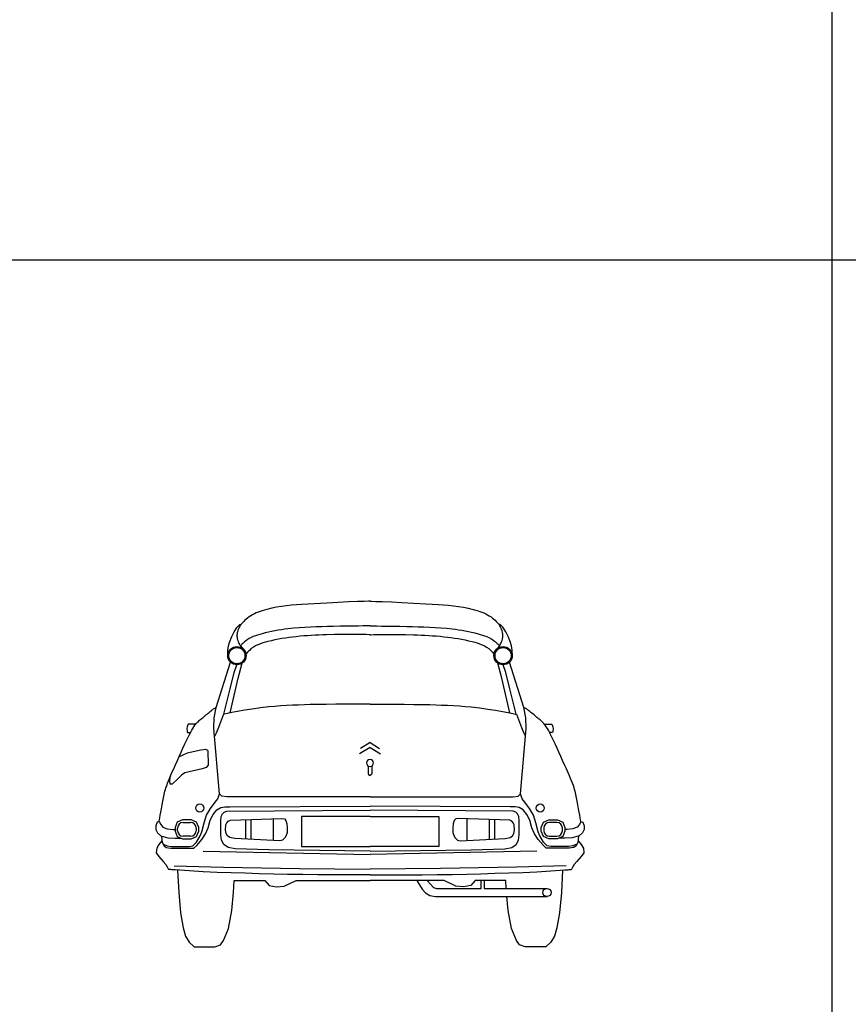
# Model space of a CAD drawing. Header units: millimetres. Extents: x 1343 to 64046, y 44602 to 77982.
# Tile 60 of 68: x 47656 to 51317, y 61253 to 65603. Entities that reach past the tile are written whole.
import ezdxf

# ---------------------------------------------------------------- set-up
doc = ezdxf.new("R2010")
doc.units = ezdxf.units.MM
doc.layers.add('L1', color=7, linetype='Continuous')

# ---------------------------------------------------------------- blocks, each defined once
blk = doc.blocks.new('A$C2736028C')
at = {"linetype": 'Continuous'}
for p, q in [((851.6, 1524.3), (805.8, 1522.1)), ((890.3, 1525.9), (851.6, 1524.3)), ((920.1, 1527.1), (890.3, 1525.9)), ((939.3, 1527.9), (920.1, 1527.1)), ((946.1, 1528.1), (939.3, 1527.9)), ((946.1, 1528.1), (952.9, 1527.9)), ((952.9, 1527.9), (972.1, 1527.1)), ((972.1, 1527.1), (1001.9, 1525.9)), ((1001.9, 1525.9), (1040.6, 1524.3)), ((1040.6, 1524.3), (1086.4, 1522.1)), ((451.8, 1479.2), (443.4, 1475.8)), ((460.4, 1482.4), (451.8, 1479.2)), ((469.1, 1485.3), (460.4, 1482.4)), ((490.3, 1491.4), (469.1, 1485.3)), ((511.8, 1496.6), (490.3, 1491.4)), ((533.5, 1501), (511.8, 1496.6)), ((555.3, 1504.6), (533.5, 1501)), ((577.3, 1507.5), (555.3, 1504.6)), ((599.4, 1509.9), (577.3, 1507.5)), ((621.5, 1511.8), (599.4, 1509.9)), ((643.7, 1513.3), (621.5, 1511.8)), ((700.1, 1516.6), (643.7, 1513.3)), ((754.7, 1519.6), (700.1, 1516.6)), ((805.8, 1522.1), (754.7, 1519.6)), ((1086.4, 1522.1), (1137.5, 1519.6)), ((1137.5, 1519.6), (1192.1, 1516.6)), ((1192.1, 1516.6), (1248.5, 1513.3)), ((1248.5, 1513.3), (1270.7, 1511.8)), ((1270.7, 1511.8), (1292.8, 1509.9)), ((1292.8, 1509.9), (1314.9, 1507.5)), ((1314.9, 1507.5), (1336.9, 1504.6)), ((1336.9, 1504.6), (1358.7, 1501)), ((1358.7, 1501), (1380.4, 1496.6)), ((1380.4, 1496.6), (1401.9, 1491.4)), ((1401.9, 1491.4), (1423.2, 1485.3)), ((1423.2, 1485.3), (1431.8, 1482.4)), ((1431.8, 1482.4), (1440.4, 1479.2)), ((1440.4, 1479.2), (1448.8, 1475.8)), ((388.7, 1438.6), (384.5, 1434.3)), ((393.4, 1443.3), (388.7, 1438.6)), ((398.7, 1448.2), (393.4, 1443.3)), ((404.4, 1452.9), (398.7, 1448.2)), ((411.7, 1458.3), (404.4, 1452.9)), ((419.3, 1463.3), (411.7, 1458.3)), ((427.1, 1467.8), (419.3, 1463.3)), ((435.2, 1472), (427.1, 1467.8)), ((443.4, 1475.8), (435.2, 1472)), ((1448.8, 1475.8), (1457.1, 1472)), ((1457.1, 1472), (1465.1, 1467.8)), ((1465.1, 1467.8), (1473, 1463.3)), ((1473, 1463.3), (1480.6, 1458.3)), ((1480.6, 1458.3), (1487.9, 1452.9)), ((1487.9, 1452.9), (1493.5, 1448.2)), ((1493.5, 1448.2), (1498.8, 1443.3)), ((1498.8, 1443.3), (1503.6, 1438.6)), ((1503.6, 1438.6), (1507.7, 1434.3)), ((336.2, 1371.9), (346.4, 1393.1)), ((346.4, 1393.1), (358.9, 1412.9)), ((358.9, 1412.9), (366.2, 1420.9)), ((361.2, 1390.4), (363, 1397.2)), ((363, 1397.2), (365.3, 1403.6)), ((365.3, 1403.6), (367.8, 1409.4)), ((366.2, 1420.9), (371.3, 1424.6)), ((367.8, 1409.4), (370.3, 1414.6)), ((370.3, 1414.6), (372.6, 1418.8)), ((371.3, 1424.6), (376.3, 1424.9)), ((372.6, 1418.8), (374.5, 1422.1)), ((374.5, 1422.1), (375.9, 1424.2)), ((375.9, 1424.2), (376.3, 1424.9)), ((376.9, 1425.6), (376.3, 1424.9)), ((378.5, 1427.5), (376.9, 1425.6)), ((381.1, 1430.5), (378.5, 1427.5)), ((384.5, 1434.3), (381.1, 1430.5)), ((511.5, 1394), (497.3, 1390.9)), ((525.8, 1396.7), (511.5, 1394)), ((540.1, 1399.3), (525.8, 1396.7)), ((554.5, 1401.6), (540.1, 1399.3)), ((568.9, 1403.6), (554.5, 1401.6)), ((583.3, 1405.5), (568.9, 1403.6)), ((608.3, 1408.2), (583.3, 1405.5)), ((633.3, 1410.3), (608.3, 1408.2)), ((658.4, 1412), (633.3, 1410.3)), ((683.4, 1413.3), (658.4, 1412)), ((708.5, 1414.3), (683.4, 1413.3)), ((733.7, 1415.1), (708.5, 1414.3)), ((758.8, 1415.7), (733.7, 1415.1)), ((783.9, 1416.3), (758.8, 1415.7)), ((814.1, 1416.8), (783.9, 1416.3)), ((843.4, 1417.3), (814.1, 1416.8)), ((870.9, 1417.7), (843.4, 1417.3)), ((895.4, 1418), (870.9, 1417.7)), ((916.2, 1418.2), (895.4, 1418)), ((932.2, 1418.3), (916.2, 1418.2)), ((942.5, 1418.4), (932.2, 1418.3)), ((946.1, 1418.4), (942.5, 1418.4)), ((946.1, 1418.4), (949.8, 1418.4)), ((949.8, 1418.4), (960.1, 1418.3)), ((960.1, 1418.3), (976.1, 1418.2)), ((976.1, 1418.2), (996.8, 1418)), ((996.8, 1418), (1021.4, 1417.7)), ((1021.4, 1417.7), (1048.8, 1417.3)), ((1048.8, 1417.3), (1078.1, 1416.8)), ((1078.1, 1416.8), (1108.3, 1416.3)), ((1108.3, 1416.3), (1133.5, 1415.7)), ((1133.5, 1415.7), (1158.6, 1415.1)), ((1158.6, 1415.1), (1183.7, 1414.3)), ((1183.7, 1414.3), (1208.8, 1413.3)), ((1208.8, 1413.3), (1233.9, 1412)), ((1233.9, 1412), (1258.9, 1410.3)), ((1258.9, 1410.3), (1283.9, 1408.2)), ((1283.9, 1408.2), (1308.9, 1405.5)), ((1308.9, 1405.5), (1323.3, 1403.6)), ((1323.3, 1403.6), (1337.7, 1401.6)), ((1337.7, 1401.6), (1352.1, 1399.3)), ((1352.1, 1399.3), (1366.4, 1396.7)), ((1366.4, 1396.7), (1380.7, 1394)), ((1380.7, 1394), (1394.9, 1390.9)), ((1507.7, 1434.3), (1511.1, 1430.5)), ((1511.1, 1430.5), (1513.7, 1427.5)), ((1513.7, 1427.5), (1515.3, 1425.6)), ((1515.3, 1425.6), (1515.9, 1424.9)), ((1520.9, 1424.6), (1515.9, 1424.9)), ((1516.4, 1424.2), (1515.9, 1424.9)), ((1517.7, 1422.1), (1516.4, 1424.2)), ((1519.6, 1418.8), (1517.7, 1422.1)), ((1521.9, 1414.6), (1519.6, 1418.8)), ((1526, 1420.9), (1520.9, 1424.6)), ((1524.5, 1409.4), (1521.9, 1414.6)), ((1526.9, 1403.6), (1524.5, 1409.4)), ((1533.4, 1412.9), (1526, 1420.9)), ((1529.2, 1397.2), (1526.9, 1403.6)), ((1531, 1390.4), (1529.2, 1397.2)), ((1545.8, 1393.1), (1533.4, 1412.9)), ((1556, 1371.9), (1545.8, 1393.1)), ((325.3, 1344.9), (336.2, 1371.9)), ((359.6, 1375.3), (359.7, 1379.1)), ((359.7, 1371.5), (359.6, 1375.3)), ((359.7, 1379.1), (360, 1382.9)), ((360, 1367.7), (359.7, 1371.5)), ((360, 1382.9), (360.5, 1386.6)), ((360.5, 1363.9), (360, 1367.7)), ((360.5, 1386.6), (361.2, 1390.4)), ((361.2, 1360.2), (360.5, 1363.9)), ((362.9, 1354.3), (361.2, 1360.2)), ((364.8, 1348.7), (362.9, 1354.3)), ((367, 1343.6), (364.8, 1348.7)), ((395.7, 1351.6), (391.4, 1347.9)), ((403.8, 1357.5), (395.7, 1351.6)), ((412.4, 1362.8), (403.8, 1357.5)), ((421.3, 1367.4), (412.4, 1362.8)), ((430.5, 1371.4), (421.3, 1367.4)), ((439.9, 1375), (430.5, 1371.4)), ((449.5, 1378.3), (439.9, 1375)), ((459.3, 1381.2), (449.5, 1378.3)), ((469.1, 1383.9), (459.3, 1381.2)), ((483.2, 1387.6), (469.1, 1383.9)), ((497.3, 1390.9), (483.2, 1387.6)), ((494.9, 1349.4), (483.8, 1346.4)), ((510.4, 1353.2), (494.9, 1349.4)), ((525.9, 1356.7), (510.4, 1353.2)), ((541.4, 1359.7), (525.9, 1356.7)), ((557, 1362.5), (541.4, 1359.7)), ((572.7, 1365), (557, 1362.5)), ((588.5, 1367.2), (572.7, 1365)), ((604.2, 1369.2), (588.5, 1367.2)), ((620, 1371), (604.2, 1369.2)), ((636.7, 1372.6), (620, 1371)), ((653.4, 1374.1), (636.7, 1372.6)), ((670.1, 1375.4), (653.4, 1374.1)), ((686.8, 1376.5), (670.1, 1375.4)), ((703.5, 1377.4), (686.8, 1376.5)), ((720.2, 1378.3), (703.5, 1377.4)), ((737, 1379), (720.2, 1378.3)), ((753.7, 1379.6), (737, 1379)), ((789.6, 1380.5), (753.7, 1379.6)), ((824.3, 1381), (789.6, 1380.5)), ((856.8, 1381), (824.3, 1381)), ((886, 1380.8), (856.8, 1381)), ((910.6, 1380.5), (886, 1380.8)), ((929.6, 1380.1), (910.6, 1380.5)), ((941.8, 1379.7), (929.6, 1380.1)), ((946.1, 1379.6), (941.8, 1379.7)), ((946.1, 1379.6), (950.4, 1379.7)), ((950.4, 1379.7), (962.7, 1380.1)), ((962.7, 1380.1), (981.6, 1380.5)), ((981.6, 1380.5), (1006.3, 1380.8)), ((1006.3, 1380.8), (1035.4, 1381)), ((1035.4, 1381), (1067.9, 1381)), ((1067.9, 1381), (1102.6, 1380.5)), ((1102.6, 1380.5), (1138.5, 1379.6)), ((1138.5, 1379.6), (1155.3, 1379)), ((1155.3, 1379), (1172, 1378.3)), ((1172, 1378.3), (1188.7, 1377.4)), ((1188.7, 1377.4), (1205.5, 1376.5)), ((1205.5, 1376.5), (1222.2, 1375.4)), ((1222.2, 1375.4), (1238.9, 1374.1)), ((1238.9, 1374.1), (1255.6, 1372.6)), ((1255.6, 1372.6), (1272.2, 1371)), ((1272.2, 1371), (1288, 1369.2)), ((1288, 1369.2), (1303.8, 1367.2)), ((1303.8, 1367.2), (1319.5, 1365)), ((1319.5, 1365), (1335.2, 1362.5)), ((1335.2, 1362.5), (1350.8, 1359.7)), ((1350.8, 1359.7), (1366.4, 1356.7)), ((1366.4, 1356.7), (1381.9, 1353.2)), ((1381.9, 1353.2), (1397.3, 1349.4)), ((1394.9, 1390.9), (1409.1, 1387.6)), ((1397.3, 1349.4), (1408.5, 1346.4)), ((1409.1, 1387.6), (1423.2, 1383.9)), ((1423.2, 1383.9), (1433, 1381.2)), ((1433, 1381.2), (1442.7, 1378.3)), ((1442.7, 1378.3), (1452.3, 1375)), ((1452.3, 1375), (1461.8, 1371.4)), ((1461.8, 1371.4), (1471, 1367.4)), ((1471, 1367.4), (1479.9, 1362.8)), ((1479.9, 1362.8), (1488.4, 1357.5)), ((1488.4, 1357.5), (1496.5, 1351.6)), ((1496.5, 1351.6), (1500.8, 1347.9)), ((1525.3, 1343.6), (1527.4, 1348.7)), ((1527.4, 1348.7), (1529.4, 1354.3)), ((1529.4, 1354.3), (1531, 1360.2)), ((1531.7, 1386.6), (1531, 1390.4)), ((1531, 1360.2), (1531.7, 1363.9)), ((1532.2, 1382.9), (1531.7, 1386.6)), ((1531.7, 1363.9), (1532.2, 1367.7)), ((1532.5, 1379.1), (1532.2, 1382.9)), ((1532.2, 1367.7), (1532.5, 1371.5)), ((1532.6, 1375.3), (1532.5, 1379.1)), ((1532.5, 1371.5), (1532.6, 1375.3)), ((1567, 1344.9), (1556, 1371.9)), ((317.8, 1290.2), (318.7, 1312)), ((318.7, 1312), (320.9, 1330.3)), ((320.9, 1330.3), (325.3, 1344.9)), ((369.1, 1339.1), (367, 1343.6)), ((371.1, 1335.3), (369.1, 1339.1)), ((372.7, 1332.5), (371.1, 1335.3)), ((373.8, 1330.6), (372.7, 1332.5)), ((374.2, 1330), (373.8, 1330.6)), ((374.6, 1330.5), (374.2, 1330)), ((374.2, 1330), (387.8, 1314.7)), ((375.9, 1332), (374.6, 1330.5)), ((377.9, 1334.3), (375.9, 1332)), ((380.5, 1337.2), (377.9, 1334.3)), ((383.7, 1340.5), (380.5, 1337.2)), ((387.4, 1344.1), (383.7, 1340.5)), ((391.4, 1347.9), (387.4, 1344.1)), ((409.1, 1306.6), (405.4, 1302.5)), ((413, 1310.6), (409.1, 1306.6)), ((421.6, 1318.1), (413, 1310.6)), ((430.9, 1324.6), (421.6, 1318.1)), ((440.7, 1330.2), (430.9, 1324.6)), ((451, 1335.1), (440.7, 1330.2)), ((461.7, 1339.4), (451, 1335.1)), ((472.6, 1343.1), (461.7, 1339.4)), ((483.8, 1346.4), (472.6, 1343.1)), ((1408.5, 1346.4), (1419.6, 1343.1)), ((1419.6, 1343.1), (1430.5, 1339.4)), ((1430.5, 1339.4), (1441.2, 1335.1)), ((1441.2, 1335.1), (1451.5, 1330.2)), ((1451.5, 1330.2), (1461.3, 1324.6)), ((1461.3, 1324.6), (1470.6, 1318.1)), ((1470.6, 1318.1), (1479.2, 1310.6)), ((1479.2, 1310.6), (1483.2, 1306.6)), ((1483.2, 1306.6), (1486.8, 1302.5)), ((1500.8, 1347.9), (1504.9, 1344.1)), ((1518, 1330), (1504.4, 1314.7)), ((1504.9, 1344.1), (1508.5, 1340.5)), ((1508.5, 1340.5), (1511.7, 1337.2)), ((1511.7, 1337.2), (1514.3, 1334.3)), ((1514.3, 1334.3), (1516.3, 1332)), ((1516.3, 1332), (1517.6, 1330.5)), ((1517.6, 1330.5), (1518, 1330)), ((1518, 1330), (1518.4, 1330.6)), ((1518.4, 1330.6), (1519.5, 1332.5)), ((1519.5, 1332.5), (1521.2, 1335.3)), ((1521.2, 1335.3), (1523.1, 1339.1)), ((1523.1, 1339.1), (1525.3, 1343.6)), ((1571.4, 1330.3), (1567, 1344.9)), ((1573.5, 1312), (1571.4, 1330.3)), ((1574.4, 1290.2), (1573.5, 1312)), ((394.2, 1287.7), (393.8, 1287.2)), ((395.3, 1289.3), (394.2, 1287.7)), ((397, 1291.8), (395.3, 1289.3)), ((399.3, 1294.9), (397, 1291.8)), ((402.2, 1298.5), (399.3, 1294.9)), ((405.4, 1302.5), (402.2, 1298.5)), ((1486.8, 1302.5), (1490.1, 1298.5)), ((1490.1, 1298.5), (1492.9, 1294.9)), ((1492.9, 1294.9), (1495.2, 1291.8)), ((1495.2, 1291.8), (1496.9, 1289.3)), ((1496.9, 1289.3), (1498, 1287.7)), ((1498, 1287.7), (1498.4, 1287.2)), ((266.4, 1058.3), (329.5, 1258.6)), ((346.4, 1213.4), (358.1, 1246.7)), ((364, 1188.4), (380.7, 1253.6)), ((1528.3, 1188.4), (1511.5, 1253.6)), ((1545.8, 1213.4), (1534.1, 1246.7)), ((1625.9, 1058.3), (1562.7, 1258.6)), ((328.1, 1034.2), (364, 1188.4)), ((328.2, 1140.3), (346.4, 1213.4)), ((1564.1, 1034.2), (1528.3, 1188.4)), ((1564, 1140.3), (1545.8, 1213.4)), ((299.9, 1028.4), (328.2, 1140.3)), ((1592.4, 1028.4), (1564, 1140.3)), ((244.3, 1044), (249.1, 1047.5)), ((249.1, 1047.5), (252.2, 1049.7)), ((252.2, 1049.7), (255.3, 1051.7)), ((255.3, 1051.7), (258.2, 1053.5)), ((257.7, 1013), (266.4, 1058.3)), ((258.2, 1053.5), (260.9, 1055.1)), ((260.9, 1055.1), (263.1, 1056.4)), ((263.1, 1056.4), (264.8, 1057.4)), ((264.8, 1057.4), (266, 1058.1)), ((266, 1058.1), (266.4, 1058.3)), ((391.4, 1045.7), (361.1, 1040.4)), ((425.3, 1051), (391.4, 1045.7)), ((461.6, 1056.1), (425.3, 1051)), ((499.3, 1060.5), (461.6, 1056.1)), ((525.3, 1062.9), (499.3, 1060.5)), ((551.4, 1065), (525.3, 1062.9)), ((577.5, 1066.7), (551.4, 1065)), ((603.7, 1068), (577.5, 1066.7)), ((629.9, 1069.1), (603.7, 1068)), ((656, 1070), (629.9, 1069.1)), ((682.2, 1070.7), (656, 1070)), ((708.4, 1071.2), (682.2, 1070.7)), ((752.7, 1072), (708.4, 1071.2)), ((795.7, 1072.5), (752.7, 1072)), ((835.8, 1072.9), (795.7, 1072.5)), ((871.8, 1073.2), (835.8, 1072.9)), ((902.2, 1073.3), (871.8, 1073.2)), ((925.7, 1073.4), (902.2, 1073.3)), ((940.8, 1073.4), (925.7, 1073.4)), ((946.1, 1073.4), (940.8, 1073.4)), ((946.1, 1073.4), (951.5, 1073.4)), ((951.5, 1073.4), (966.5, 1073.4)), ((966.5, 1073.4), (990, 1073.3)), ((990, 1073.3), (1020.4, 1073.2)), ((1020.4, 1073.2), (1056.4, 1072.9)), ((1056.4, 1072.9), (1096.5, 1072.5)), ((1096.5, 1072.5), (1139.5, 1072)), ((1139.5, 1072), (1183.8, 1071.2)), ((1183.8, 1071.2), (1210, 1070.7)), ((1210, 1070.7), (1236.2, 1070)), ((1236.2, 1070), (1262.4, 1069.1)), ((1262.4, 1069.1), (1288.5, 1068)), ((1288.5, 1068), (1314.7, 1066.7)), ((1314.7, 1066.7), (1340.8, 1065)), ((1340.8, 1065), (1366.9, 1062.9)), ((1366.9, 1062.9), (1393, 1060.5)), ((1393, 1060.5), (1430.6, 1056.1)), ((1430.6, 1056.1), (1466.9, 1051)), ((1466.9, 1051), (1500.8, 1045.7)), ((1500.8, 1045.7), (1531.1, 1040.4)), ((1634.5, 1013), (1625.9, 1058.3)), ((1626.3, 1058.1), (1625.9, 1058.3)), ((1627.4, 1057.4), (1626.3, 1058.1)), ((1629.1, 1056.4), (1627.4, 1057.4)), ((1631.4, 1055.1), (1629.1, 1056.4)), ((1634, 1053.5), (1631.4, 1055.1)), ((1636.9, 1051.7), (1634, 1053.5)), ((1640, 1049.7), (1636.9, 1051.7)), ((1643.1, 1047.5), (1640, 1049.7)), ((1647.9, 1044), (1643.1, 1047.5)), ((191.1, 1000), (194.5, 1002.9)), ((194.5, 1002.9), (198.1, 1005.9)), ((198.1, 1005.9), (201.7, 1008.7)), ((201.7, 1008.7), (205.3, 1011.6)), ((205.3, 1011.6), (208.9, 1014.4)), ((208.9, 1014.4), (212.5, 1017.3)), ((212.5, 1017.3), (217, 1021.1)), ((217, 1021.1), (221.5, 1025)), ((221.5, 1025), (226, 1028.9)), ((226, 1028.9), (230.5, 1032.8)), ((230.5, 1032.8), (235.1, 1036.6)), ((235.1, 1036.6), (239.7, 1040.4)), ((239.7, 1040.4), (244.3, 1044)), ((255.6, 965.6), (257.7, 1013)), ((298.7, 1028.1), (285.1, 993.4)), ((303.2, 1029.1), (298.7, 1028.1)), ((315.8, 1031.7), (303.2, 1029.1)), ((335.5, 1035.6), (315.8, 1031.7)), ((361.1, 1040.4), (335.5, 1035.6)), ((1531.1, 1040.4), (1556.7, 1035.6)), ((1556.7, 1035.6), (1576.4, 1031.7)), ((1576.4, 1031.7), (1589, 1029.1)), ((1589, 1029.1), (1593.5, 1028.1)), ((1593.5, 1028.1), (1607.2, 993.4)), ((1636.6, 965.6), (1634.5, 1013)), ((1652.6, 1040.4), (1647.9, 1044)), ((1657.2, 1036.6), (1652.6, 1040.4)), ((1661.7, 1032.8), (1657.2, 1036.6)), ((1666.2, 1028.9), (1661.7, 1032.8)), ((1670.7, 1025), (1666.2, 1028.9)), ((1675.2, 1021.1), (1670.7, 1025)), ((1679.8, 1017.3), (1675.2, 1021.1)), ((1683.3, 1014.4), (1679.8, 1017.3)), ((1686.9, 1011.6), (1683.3, 1014.4)), ((1690.6, 1008.7), (1686.9, 1011.6)), ((1694.1, 1005.9), (1690.6, 1008.7)), ((1697.7, 1002.9), (1694.1, 1005.9)), ((1701.2, 1000), (1697.7, 1002.9)), ((138.2, 972.4), (137.3, 964.1)), ((137.3, 964.1), (137.9, 954.6)), ((139.4, 977.2), (138.2, 972.4)), ((142.4, 984.6), (139.4, 977.2)), ((176.5, 984.6), (142.4, 984.6)), ((153.8, 949.4), (158.2, 957.3)), ((158.2, 957.3), (162.8, 965)), ((162.8, 965), (167.6, 972.6)), ((167.6, 972.6), (172.8, 979.9)), ((172.8, 979.9), (178.4, 986.9)), ((178.4, 986.9), (184.4, 993.6)), ((184.4, 993.6), (187.7, 996.9)), ((187.7, 996.9), (191.1, 1000)), ((281.5, 676.6), (255.6, 965.6)), ((276.3, 969.3), (266.1, 944.4)), ((285.1, 993.4), (276.3, 969.3)), ((1607.2, 993.4), (1615.9, 969.3)), ((1610.8, 676.6), (1636.6, 965.6)), ((1615.9, 969.3), (1626.2, 944.4)), ((1704.5, 996.9), (1701.2, 1000)), ((1707.8, 993.6), (1704.5, 996.9)), ((1713.8, 986.9), (1707.8, 993.6)), ((1719.4, 979.9), (1713.8, 986.9)), ((1715.8, 984.6), (1749.9, 984.6)), ((1724.6, 972.6), (1719.4, 979.9)), ((1729.5, 965), (1724.6, 972.6)), ((1734, 957.3), (1729.5, 965)), ((1738.4, 949.4), (1734, 957.3)), ((1749.9, 984.6), (1752.8, 977.2)), ((1752.8, 977.2), (1754, 972.4)), ((1754, 972.4), (1754.9, 964.1)), ((1754.9, 964.1), (1754.3, 954.6)), ((128.3, 896.9), (136.8, 915.1)), ((136.8, 915.1), (145.6, 933.2)), ((137.9, 954.6), (138.2, 950.8)), ((138.2, 950.8), (140.3, 948.1)), ((140.3, 948.1), (153.6, 948.1)), ((145.6, 933.2), (149.7, 941.3)), ((149.7, 941.3), (153.8, 949.4)), ((266.1, 944.4), (258.7, 930.5)), ((1626.2, 944.4), (1633.5, 930.5)), ((1742.6, 941.3), (1738.4, 949.4)), ((1751.9, 948.1), (1738.6, 948.1)), ((1746.6, 933.2), (1742.6, 941.3)), ((1755.4, 915.1), (1746.6, 933.2)), ((1754, 950.8), (1751.9, 948.1)), ((1754.3, 954.6), (1754, 950.8)), ((1764, 896.9), (1755.4, 915.1)), ((111.6, 860.2), (119.9, 878.6)), ((119.9, 878.6), (128.3, 896.9)), ((221, 873.1), (198.5, 869.7)), ((230, 867.5), (221, 873.1)), ((946.1, 881.5), (900.3, 853.5)), ((946.1, 903), (904.4, 877.5)), ((946.1, 903), (987.8, 877.5)), ((946.1, 881.5), (991.9, 853.5)), ((1772.4, 878.6), (1764, 896.9)), ((1780.6, 860.2), (1772.4, 878.6)), ((95.2, 823.4), (103.4, 841.8)), ((119.6, 847.2), (102.3, 839.4)), ((103.4, 841.8), (111.6, 860.2)), ((138.8, 856.2), (119.6, 847.2)), ((198.5, 869.7), (138.8, 856.2)), ((230, 867.5), (231.1, 803.3)), ((1788.8, 841.8), (1780.6, 860.2)), ((1797, 823.4), (1788.8, 841.8)), ((74.1, 776.2), (78.8, 786.6)), ((78.8, 786.6), (87, 805)), ((87, 805), (95.2, 823.4)), ((205.2, 786.4), (128.6, 769.5)), ((222.1, 793.1), (205.2, 786.4)), ((231.1, 803.3), (222.1, 793.1)), ((938.3, 800.1), (938.3, 766.1)), ((954, 800.1), (954, 766.1)), ((1805.2, 805), (1797, 823.4)), ((1813.5, 786.6), (1805.2, 805)), ((1818.2, 776.2), (1813.5, 786.6)), ((55.8, 734.6), (60.1, 745.1)), ((60.1, 745.1), (64.7, 755.5)), ((62.2, 735.7), (64.8, 755.8)), ((64.7, 755.5), (69.3, 765.9)), ((69.3, 765.9), (74.1, 776.2)), ((97.1, 743.6), (72.3, 718.8)), ((114, 759.3), (97.1, 743.6)), ((128.6, 769.5), (114, 759.3)), ((938.3, 766.1), (939.7, 761.6)), ((939.7, 761.6), (946.1, 758.2)), ((952.5, 761.6), (946.1, 758.2)), ((954, 766.1), (952.5, 761.6)), ((1822.9, 765.9), (1818.2, 776.2)), ((1827.5, 755.5), (1822.9, 765.9)), ((1832.1, 745.1), (1827.5, 755.5)), ((1836.5, 734.6), (1832.1, 745.1)), ((42.2, 695.3), (44.3, 702.5)), ((44.3, 702.5), (47.8, 713.3)), ((47.8, 713.3), (51.6, 724)), ((51.6, 724), (55.8, 734.6)), ((63.3, 718.8), (62.2, 735.7)), ((72.3, 718.8), (63.3, 718.8)), ((1840.6, 724), (1836.5, 734.6)), ((1844.5, 713.3), (1840.6, 724)), ((1848, 702.5), (1844.5, 713.3)), ((1850, 695.3), (1848, 702.5)), ((32.7, 651.6), (34.1, 659)), ((34.1, 659), (35.5, 666.3)), ((35.5, 666.3), (37, 673.6)), ((37, 673.6), (38.6, 680.9)), ((38.6, 680.9), (40.3, 688.1)), ((40.3, 688.1), (42.2, 695.3)), ((262.1, 639.9), (273.6, 654.6)), ((273.6, 654.6), (281.8, 676.3)), ((292.2, 665.9), (281.5, 676.6)), ((313.8, 663.7), (292.2, 665.9)), ((946.1, 663.7), (313.8, 663.7)), ((946.1, 663.7), (1578.4, 663.7)), ((1578.4, 663.7), (1600, 665.9)), ((1600, 665.9), (1610.8, 676.6)), ((1618.7, 654.6), (1610.5, 676.3)), ((1630.2, 639.9), (1618.7, 654.6)), ((1851.9, 688.1), (1850, 695.3)), ((1853.6, 680.9), (1851.9, 688.1)), ((1855.2, 673.6), (1853.6, 680.9)), ((1856.7, 666.3), (1855.2, 673.6)), ((1858.1, 659), (1856.7, 666.3)), ((1859.5, 651.6), (1858.1, 659)), ((22.1, 595.7), (25, 611)), ((25, 611), (28.1, 627.4)), ((28.1, 627.4), (31.3, 644.3)), ((31.3, 644.3), (32.7, 651.6)), ((224.4, 582.4), (241.2, 611.7)), ((241.2, 611.7), (262.1, 639.9)), ((268.9, 605.2), (287.2, 616.7)), ((287.2, 616.7), (304.2, 618.6)), ((304.2, 618.6), (326.2, 618.6)), ((326.2, 618.6), (946.1, 622.7)), ((1566, 618.6), (946.1, 622.7)), ((1588, 618.6), (1566, 618.6)), ((1605.1, 616.7), (1588, 618.6)), ((1623.3, 605.2), (1605.1, 616.7)), ((1651.1, 611.7), (1630.2, 639.9)), ((1667.8, 582.4), (1651.1, 611.7)), ((1860.9, 644.3), (1859.5, 651.6)), ((1864.1, 627.4), (1860.9, 644.3)), ((1867.2, 611), (1864.1, 627.4)), ((1870.1, 595.7), (1867.2, 611)), ((15.6, 561.5), (17.3, 570.4)), ((17.3, 570.4), (19.5, 582)), ((19.5, 582), (22.1, 595.7)), ((212.9, 547.9), (224.4, 582.4)), ((240.2, 560), (253, 585)), ((253, 585), (268.9, 605.2)), ((286.6, 559.1), (289.1, 576.6)), ((289.1, 576.6), (295, 588.3)), ((295, 588.3), (302.5, 595)), ((302.5, 595), (313.3, 600)), ((313.3, 600), (946.1, 604.2)), ((329.2, 560.7), (556, 568.2)), ((518.5, 567), (518.5, 470.6)), ((556, 568.2), (567.7, 565.7)), ((567.7, 565.7), (574.3, 558.2)), ((946.1, 576.6), (642.7, 576.6)), ((642.7, 576.6), (642.7, 444)), ((1578.9, 600), (946.1, 604.2)), ((946.1, 576.6), (1249.5, 576.6)), ((1249.5, 576.6), (1249.5, 444)), ((1324.6, 565.7), (1317.9, 558.2)), ((1336.2, 568.2), (1324.6, 565.7)), ((1563.1, 560.7), (1336.2, 568.2)), ((1373.7, 567), (1373.7, 470.6)), ((1589.8, 595), (1578.9, 600)), ((1597.3, 588.3), (1589.8, 595)), ((1603.1, 576.6), (1597.3, 588.3)), ((1605.6, 559.1), (1603.1, 576.6)), ((1639.2, 585), (1623.3, 605.2)), ((1652, 560), (1639.2, 585)), ((1679.3, 547.9), (1667.8, 582.4)), ((1872.7, 582), (1870.1, 595.7)), ((1874.9, 570.4), (1872.7, 582)), ((1876.6, 561.5), (1874.9, 570.4)), ((0.6, 535.6), (0, 519.2)), ((6.1, 551.5), (0.6, 535.6)), ((14.1, 553.7), (6.1, 551.5)), ((14.1, 553.7), (14.5, 555.8)), ((14.1, 553.7), (21.3, 541.7)), ((14.5, 555.8), (15.6, 561.5)), ((21.3, 541.7), (31.1, 528.9)), ((31.1, 528.9), (49.4, 521.6)), ((94.6, 551.3), (84.8, 527.7)), ((84.8, 527.7), (84.8, 511.2)), ((118.3, 561.1), (94.6, 551.3)), ((96.1, 513.5), (96.1, 525.4)), ((155.9, 561.1), (118.3, 561.1)), ((120.5, 549.8), (153.6, 549.8)), ((179.5, 551.3), (155.9, 561.1)), ((178, 525.4), (178, 513.5)), ((189.3, 527.7), (179.5, 551.3)), ((189.3, 511.2), (189.3, 527.7)), ((202.5, 509.2), (212.9, 547.9)), ((218.9, 500.3), (231.7, 526.5)), ((231.7, 526.5), (240.2, 560)), ((286.6, 532.4), (286.6, 559.1)), ((287.5, 495.8), (286.6, 532.4)), ((308.3, 516.5), (309.1, 539.9)), ((309.1, 539.9), (314.1, 549)), ((314.1, 549), (320, 555.7)), ((320, 555.7), (329.2, 560.7)), ((395.9, 562.9), (395.9, 477.3)), ((420, 563.7), (420, 476)), ((574.3, 558.2), (578.5, 544)), ((578.5, 544), (580.2, 525.7)), ((580.2, 525.7), (580.2, 506.5)), ((1313.7, 544), (1312.1, 525.7)), ((1312.1, 525.7), (1312.1, 506.5)), ((1317.9, 558.2), (1313.7, 544)), ((1472.2, 563.7), (1472.2, 476)), ((1496.3, 562.9), (1496.3, 477.3)), ((1572.2, 555.7), (1563.1, 560.7)), ((1578.1, 549), (1572.2, 555.7)), ((1583.1, 539.9), (1578.1, 549)), ((1583.9, 516.5), (1583.1, 539.9)), ((1604.8, 495.8), (1605.6, 532.4)), ((1605.6, 532.4), (1605.6, 559.1)), ((1660.5, 526.5), (1652, 560)), ((1673.3, 500.3), (1660.5, 526.5)), ((1689.7, 509.2), (1679.3, 547.9)), ((1702.9, 527.7), (1712.7, 551.3)), ((1702.9, 511.2), (1702.9, 527.7)), ((1712.7, 551.3), (1736.3, 561.1)), ((1714.2, 525.4), (1714.2, 513.5)), ((1736.3, 561.1), (1774, 561.1)), ((1771.7, 549.8), (1738.6, 549.8)), ((1774, 561.1), (1797.6, 551.3)), ((1796.1, 513.5), (1796.1, 525.4)), ((1797.6, 551.3), (1807.4, 527.7)), ((1807.4, 527.7), (1807.4, 511.2)), ((1861.1, 528.9), (1842.8, 521.6)), ((1870.9, 541.7), (1861.1, 528.9)), ((1878.1, 553.7), (1870.9, 541.7)), ((1877.8, 555.8), (1876.6, 561.5)), ((1878.1, 553.7), (1877.8, 555.8)), ((1878.1, 553.7), (1886.1, 551.5)), ((1886.1, 551.5), (1891.6, 535.6)), ((1891.6, 535.6), (1892.2, 519.2)), ((0, 519.2), (7.3, 503.9)), ((7.3, 503.9), (22.6, 490.5)), ((22.6, 490.5), (52.4, 482.6)), ((25.3, 489.8), (27.4, 461.9)), ((49.4, 521.6), (75.6, 518.6)), ((52.4, 482.6), (84.7, 480.2)), ((75.6, 518.6), (84.8, 519.2)), ((84.7, 480.2), (112.5, 480.2)), ((84.8, 511.2), (94.6, 487.6)), ((94.6, 487.6), (118.3, 477.8)), ((153.6, 489.1), (120.5, 489.1)), ((155.9, 477.8), (179.5, 487.6)), ((179.5, 487.6), (189.3, 511.2)), ((179.5, 463.2), (196.2, 491.5)), ((196.2, 491.5), (202.5, 509.2)), ((203, 474.7), (218.9, 500.3)), ((290, 471.6), (287.5, 495.8)), ((310.8, 500.7), (308.3, 516.5)), ((316.6, 490.7), (310.8, 500.7)), ((326.7, 484), (316.6, 490.7)), ((349.2, 479.8), (326.7, 484)), ((547.6, 469), (349.2, 479.8)), ((569.3, 481.5), (559.3, 471.5)), ((576, 493.2), (569.3, 481.5)), ((580.2, 506.5), (576, 493.2)), ((1312.1, 506.5), (1316.2, 493.2)), ((1316.2, 493.2), (1322.9, 481.5)), ((1322.9, 481.5), (1332.9, 471.5)), ((1344.6, 469), (1543.1, 479.8)), ((1543.1, 479.8), (1565.6, 484)), ((1565.6, 484), (1575.6, 490.7)), ((1575.6, 490.7), (1581.4, 500.7)), ((1581.4, 500.7), (1583.9, 516.5)), ((1602.3, 471.6), (1604.8, 495.8)), ((1689.2, 474.7), (1673.3, 500.3)), ((1696, 491.5), (1689.7, 509.2)), ((1712.7, 463.2), (1696, 491.5)), ((1712.7, 487.6), (1702.9, 511.2)), ((1736.3, 477.8), (1712.7, 487.6)), ((1738.6, 489.1), (1771.7, 489.1)), ((1797.6, 487.6), (1774, 477.8)), ((1807.5, 480.2), (1779.7, 480.2)), ((1807.4, 511.2), (1797.6, 487.6)), ((1816.6, 518.6), (1807.4, 519.2)), ((1839.8, 482.6), (1807.5, 480.2)), ((1842.8, 521.6), (1816.6, 518.6)), ((1869.7, 490.5), (1839.8, 482.6)), ((1867, 489.8), (1864.8, 461.9)), ((1884.9, 503.9), (1869.7, 490.5)), ((1892.2, 519.2), (1884.9, 503.9)), ((3.7, 436.9), (1.2, 416.1)), ((12.8, 453.3), (3.7, 436.9)), ((26.9, 468.6), (12.8, 453.3)), ((27.4, 461.9), (36, 447.2)), ((31.7, 454.6), (49.8, 446.5)), ((36, 447.2), (45.7, 439.3)), ((45.7, 439.3), (66.5, 436.3)), ((49.8, 446.5), (68.7, 443.4)), ((66.5, 436.3), (168.3, 436.3)), ((68.7, 443.4), (147.1, 443.4)), ((118.3, 477.8), (155.9, 477.8)), ((147.1, 443.4), (163.8, 447.6)), ((163.8, 447.6), (179.5, 463.2)), ((168.3, 436.3), (180.5, 448.5)), ((180.5, 448.5), (203, 474.7)), ((300.8, 452.4), (290, 471.6)), ((319.1, 439), (300.8, 452.4)), ((350.8, 433.2), (319.1, 439)), ((559.3, 471.5), (547.6, 469)), ((642.7, 444), (946.1, 444)), ((1249.5, 444), (946.1, 444)), ((1332.9, 471.5), (1344.6, 469)), ((1541.4, 433.2), (1573.1, 439)), ((1573.1, 439), (1591.4, 452.4)), ((1591.4, 452.4), (1602.3, 471.6)), ((1711.8, 448.5), (1689.2, 474.7)), ((1723.9, 436.3), (1711.8, 448.5)), ((1728.4, 447.6), (1712.7, 463.2)), ((1825.8, 436.3), (1723.9, 436.3)), ((1745.2, 443.4), (1728.4, 447.6)), ((1774, 477.8), (1736.3, 477.8)), ((1823.6, 443.4), (1745.2, 443.4)), ((1842.4, 446.5), (1823.6, 443.4)), ((1846.5, 439.3), (1825.8, 436.3)), ((1860.5, 454.6), (1842.4, 446.5)), ((1856.3, 447.2), (1846.5, 439.3)), ((1864.8, 461.9), (1856.3, 447.2)), ((1865.3, 468.6), (1879.4, 453.3)), ((1879.4, 453.3), (1888.6, 436.9)), ((1888.6, 436.9), (1891, 416.1)), ((1.2, 416.1), (13.4, 399.1)), ((13.4, 399.1), (32.9, 378.3)), ((209.1, 423.2), (946.1, 409)), ((499.3, 429), (350.8, 433.2)), ((946.1, 424), (499.3, 429)), ((946.1, 424), (1392.9, 429)), ((1683.2, 423.2), (946.1, 409)), ((1392.9, 429), (1541.4, 433.2)), ((1878.8, 399.1), (1859.3, 378.3)), ((1891, 416.1), (1878.8, 399.1)), ((32.9, 378.3), (43.9, 364.9)), ((43.9, 364.9), (50, 354.6)), ((50, 354.6), (54.3, 345.4)), ((80.2, 358.7), (298.7, 352.4)), ((298.7, 352.4), (635.3, 347.2)), ((1593.6, 352.4), (1256.9, 347.2)), ((1812.1, 358.7), (1593.6, 352.4)), ((1842.2, 354.6), (1838, 345.4)), ((1848.3, 364.9), (1842.2, 354.6)), ((1859.3, 378.3), (1848.3, 364.9)), ((54.3, 345.4), (57.2, 342.4)), ((57.8, 342.4), (57.2, 342.4)), ((59.6, 342.2), (57.8, 342.4)), ((62.4, 342), (59.6, 342.2)), ((66, 341.7), (62.4, 342)), ((70.2, 341.4), (66, 341.7)), ((74.9, 341), (70.2, 341.4)), ((80, 340.6), (74.9, 341)), ((85.2, 340.2), (80, 340.6)), ((147.1, 336), (85.2, 340.2)), ((95.3, 339.5), (100.9, 241.2)), ((209.1, 332.6), (147.1, 336)), ((271.1, 329.7), (209.1, 332.6)), ((333.1, 327.3), (271.1, 329.7)), ((395.1, 325.4), (333.1, 327.3)), ((457.1, 323.7), (395.1, 325.4)), ((519.2, 322.3), (457.1, 323.7)), ((581.2, 320.8), (519.2, 322.3)), ((649.2, 319.6), (581.2, 320.8)), ((635.3, 347.2), (946.1, 344.1)), ((715.2, 318.7), (649.2, 319.6)), ((776.8, 318.3), (715.2, 318.7)), ((832.1, 318.2), (776.8, 318.3)), ((878.7, 318.3), (832.1, 318.2)), ((914.7, 318.4), (878.7, 318.3)), ((937.9, 318.6), (914.7, 318.4)), ((946.1, 318.7), (937.9, 318.6)), ((1256.9, 347.2), (946.1, 344.1)), ((946.1, 318.7), (954.3, 318.6)), ((954.3, 318.6), (977.5, 318.4)), ((977.5, 318.4), (1013.5, 318.3)), ((1013.5, 318.3), (1060.2, 318.2)), ((1060.2, 318.2), (1115.4, 318.3)), ((1115.4, 318.3), (1177.1, 318.7)), ((1177.1, 318.7), (1243, 319.6)), ((1243, 319.6), (1311, 320.8)), ((1311, 320.8), (1373.1, 322.3)), ((1373.1, 322.3), (1435.1, 323.7)), ((1435.1, 323.7), (1497.1, 325.4)), ((1497.1, 325.4), (1559.2, 327.3)), ((1559.2, 327.3), (1621.2, 329.7)), ((1621.2, 329.7), (1683.1, 332.6)), ((1683.1, 332.6), (1745.1, 336)), ((1745.1, 336), (1807, 340.2)), ((1797, 339.5), (1791.4, 241.2)), ((1807, 340.2), (1812.2, 340.6)), ((1812.2, 340.6), (1817.3, 341)), ((1817.3, 341), (1822, 341.4)), ((1822, 341.4), (1826.3, 341.7)), ((1826.3, 341.7), (1829.8, 342)), ((1829.8, 342), (1832.6, 342.2)), ((1832.6, 342.2), (1834.4, 342.4)), ((1834.4, 342.4), (1835, 342.4)), ((1838, 345.4), (1835, 342.4)), ((343.5, 241.2), (346.2, 293.6)), ((346.2, 293.6), (481.3, 293.6)), ((481.3, 293.6), (500.6, 271.6)), ((500.6, 271.6), (533.7, 266.1)), ((533.7, 266.1), (566.8, 268.8)), ((566.8, 268.8), (619.2, 293.6)), ((619.2, 293.6), (946.1, 293.6)), ((1273, 293.6), (946.1, 293.6)), ((1152.4, 293.6), (1176.4, 255.3)), ((1198.4, 293.6), (1225.9, 262.9)), ((1225.9, 262.9), (1240.3, 258.8)), ((1325.4, 268.8), (1273, 293.6)), ((1358.5, 266.1), (1325.4, 268.8)), ((1391.6, 271.6), (1358.5, 266.1)), ((1410.9, 293.6), (1391.6, 271.6)), ((1546, 293.6), (1410.9, 293.6)), ((1436.8, 258.8), (1436.8, 293.6)), ((1449.8, 293.6), (1449.8, 258.8)), ((1547.8, 258.8), (1546, 293.6)), ((100.9, 241.2), (109.1, 150.3)), ((335.2, 161.3), (343.5, 241.2)), ((1176.4, 255.3), (1191.5, 238.8)), ((1191.5, 238.8), (1210.1, 227.2)), ((1210.1, 227.2), (1234.8, 222.4)), ((1234.8, 222.4), (1728.1, 222.4)), ((1240.3, 258.8), (1436.8, 258.8)), ((1449.8, 258.8), (1728.1, 258.8)), ((1557, 161.3), (1550.7, 222.4)), ((1791.4, 241.2), (1783.1, 150.3)), ((109.1, 150.3), (120.2, 84.1)), ((321.4, 81.3), (335.2, 161.3)), ((1570.8, 81.3), (1557, 161.3)), ((1783.1, 150.3), (1772.1, 84.1)), ((120.2, 84.1), (131.2, 48.3)), ((131.2, 48.3), (147.7, 20.7)), ((299.4, 29), (321.4, 81.3)), ((1592.9, 29), (1570.8, 81.3)), ((1761, 48.3), (1744.5, 20.7)), ((1772.1, 84.1), (1761, 48.3)), ((147.7, 20.7), (169.8, 0)), ((169.8, 0), (260.8, 0)), ((260.8, 0), (285.6, 9.7)), ((285.6, 9.7), (299.4, 29)), ((1606.6, 9.7), (1592.9, 29)), ((1631.5, 0), (1606.6, 9.7)), ((1722.4, 0), (1631.5, 0)), ((1744.5, 20.7), (1722.4, 0))]:
    blk.add_line(p, q, dxfattribs=at)
for centre, radius in [((358.1, 1287.2), 40.5), ((358.1, 1287.2), 35.7), ((1534.1, 1287.2), 40.5), ((1534.1, 1287.2), 35.7), ((194, 614), 17.8), ((1698.2, 614), 17.8), ((1728.1, 240.6), 18.2)]:
    blk.add_circle(centre, radius, dxfattribs=at)
for centre, radius, start, end in [((946.1, 813.4), 15.4, 90, 270), ((946.1, 813.4), 15.4, 270, 90), ((120.5, 525.4), 24.4, 90, 180), ((153.6, 525.4), 24.4, 0, 90), ((1738.6, 525.4), 24.4, 90, 180), ((1771.7, 525.4), 24.4, 0, 90), ((120.5, 513.5), 24.4, 180, 270), ((153.6, 513.5), 24.4, 270, 0), ((1738.6, 513.5), 24.4, 180, 270), ((1771.7, 513.5), 24.4, 270, 0)]:
    blk.add_arc(centre, radius, start, end, dxfattribs=at)
blk = doc.blocks.new('FORMAT')
at = {"layer": 'L1', "color": 155, "true_color": 0x546d8e}
for p, q in [((51244.4, 77353.6), (51244.4, 44989.9)), ((64045.9, 64541), (3580.5, 64541))]:
    blk.add_line(p, q, dxfattribs=at)

msp = doc.modelspace()

# ---------------------------------------------------------------- block references
msp.add_blockref('A$C2736028C', (48257.6, 61506.2))
at = {"layer": 'L1'}
msp.add_blockref('FORMAT', (0, 0), dxfattribs=at)

doc.saveas('drawing.dxf')
